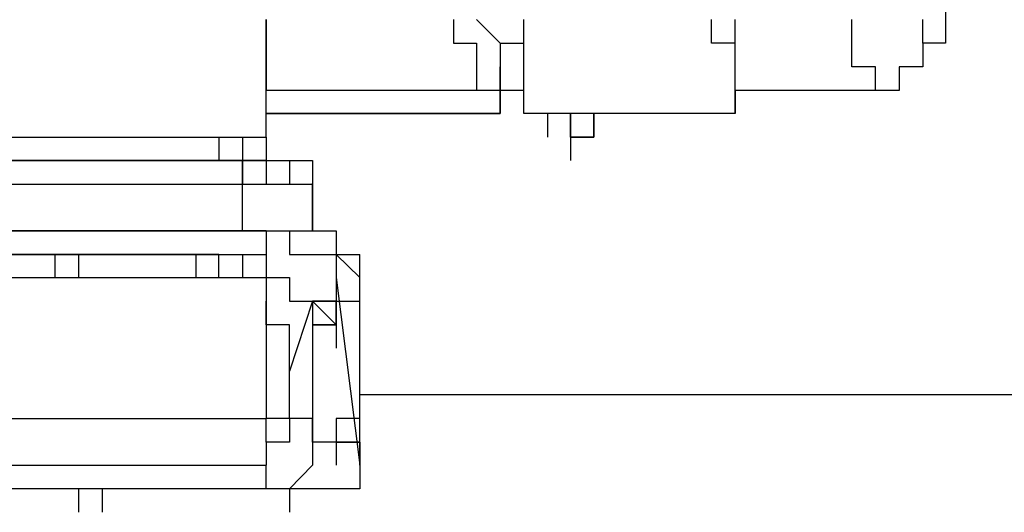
# Model space of a CAD drawing. Header units: inches. Extents: x -52 to 2304, y -1039 to 838.
# Tile 60 of 118: x 853 to 869, y 364 to 372. Entities that reach past the tile are written whole.
import ezdxf

# ---------------------------------------------------------------- set-up
doc = ezdxf.new("R2010")
doc.units = ezdxf.units.IN
doc.header["$MEASUREMENT"] = 0
doc.layers.add('DRYER-TRAIN', color=7, linetype='Continuous')

msp = doc.modelspace()

# ---------------------------------------------------------------- linework, layer by layer
at = {"layer": 'DRYER-TRAIN'}
for p, q in [((868.452, 372.72), (868.452, 371.94)), ((857.064, 370.368), (857.064, 372.336)), ((857.064, 372.336), (857.064, 371.94)), ((860.208, 372.336), (860.208, 371.94)), ((860.592, 372.336), (860.988, 371.94)), ((861.384, 371.94), (861.384, 372.336)), ((864.528, 371.94), (864.528, 372.336)), ((864.924, 371.94), (864.924, 372.336)), ((864.924, 371.94), (864.924, 372.336)), ((866.88, 371.94), (866.88, 372.336)), ((868.068, 371.94), (868.068, 372.336)), ((857.064, 371.94), (857.064, 371.544)), ((860.208, 371.94), (860.592, 371.94)), ((860.592, 371.94), (860.592, 371.544)), ((860.988, 371.94), (861.384, 371.94)), ((860.988, 371.94), (860.988, 371.544)), ((860.988, 371.94), (860.988, 371.544)), ((861.384, 371.544), (861.384, 371.94)), ((864.924, 371.94), (864.528, 371.94)), ((864.924, 371.544), (864.924, 371.94)), ((864.924, 371.544), (864.924, 371.94)), ((864.924, 371.544), (864.924, 371.94)), ((866.88, 371.544), (866.88, 371.94)), ((868.452, 371.94), (868.068, 371.94)), ((868.068, 371.94), (868.068, 371.544)), ((868.452, 371.94), (868.068, 371.94)), ((857.064, 371.544), (857.064, 371.148)), ((860.592, 371.544), (860.592, 371.148)), ((860.988, 371.148), (860.988, 371.544)), ((860.988, 371.544), (860.988, 371.148)), ((861.384, 371.148), (861.384, 371.544)), ((864.924, 371.148), (864.924, 371.544)), ((864.924, 371.148), (864.924, 371.544)), ((864.924, 371.148), (864.924, 371.544)), ((867.276, 371.544), (866.88, 371.544)), ((867.276, 371.148), (867.276, 371.544)), ((868.068, 371.544), (867.672, 371.544)), ((867.672, 371.544), (867.672, 371.148)), ((860.592, 371.148), (857.064, 371.148)), ((857.064, 370.368), (857.064, 371.148)), ((860.988, 371.148), (860.592, 371.148)), ((861.384, 371.148), (860.988, 371.148)), ((860.988, 371.148), (860.988, 370.764)), ((860.988, 371.148), (860.988, 370.764)), ((860.988, 371.148), (860.988, 370.764)), ((860.988, 370.764), (860.988, 371.148)), ((861.384, 371.148), (860.988, 371.148)), ((861.384, 371.148), (860.988, 371.148)), ((861.384, 370.764), (861.384, 371.148)), ((864.924, 371.148), (864.924, 370.764)), ((865.308, 371.148), (864.924, 371.148)), ((865.308, 371.148), (864.924, 371.148)), ((864.924, 370.764), (864.924, 371.148)), ((864.924, 371.148), (864.924, 370.764)), ((864.924, 370.764), (864.924, 371.148)), ((867.276, 371.148), (865.308, 371.148)), ((867.672, 371.148), (867.276, 371.148)), ((860.988, 370.764), (857.064, 370.764)), ((857.064, 370.764), (860.988, 370.764)), ((862.164, 370.764), (861.384, 370.764)), ((861.78, 370.764), (861.78, 370.368)), ((862.164, 370.764), (862.164, 370.368)), ((862.164, 370.764), (862.164, 370.368)), ((862.164, 370.764), (862.164, 370.368)), ((862.164, 370.764), (862.164, 370.368)), ((862.164, 370.764), (862.164, 370.368)), ((862.164, 370.368), (862.164, 370.764)), ((862.164, 370.764), (862.164, 370.368)), ((862.164, 370.764), (862.164, 370.368)), ((862.164, 370.764), (862.164, 370.368)), ((862.56, 370.764), (862.164, 370.764)), ((862.164, 370.764), (862.164, 370.368)), ((862.164, 370.764), (862.164, 370.368)), ((862.56, 370.764), (862.56, 370.368)), ((862.56, 370.764), (862.56, 370.368)), ((864.924, 370.764), (862.56, 370.764)), ((862.56, 370.368), (862.56, 370.764)), ((862.56, 370.368), (862.56, 370.764)), ((862.56, 370.368), (862.56, 370.764)), ((862.56, 370.764), (862.56, 370.368)), ((850.38, 370.368), (857.064, 370.368)), ((856.272, 370.368), (856.272, 369.972)), ((856.668, 370.368), (856.668, 369.972)), ((857.064, 370.368), (857.064, 369.972)), ((857.064, 370.368), (857.064, 369.972)), ((862.56, 370.368), (862.164, 370.368)), ((862.164, 370.368), (862.164, 369.972)), ((862.164, 370.368), (862.56, 370.368)), ((862.164, 370.368), (862.164, 369.972)), ((850.776, 369.972), (856.272, 369.972)), ((856.668, 369.972), (850.776, 369.972)), ((856.272, 369.972), (856.668, 369.972)), ((856.272, 369.972), (856.668, 369.972)), ((856.668, 369.972), (857.064, 369.972)), ((856.668, 369.972), (856.668, 369.576)), ((857.064, 369.972), (856.668, 369.972)), ((856.668, 369.972), (857.064, 369.972)), ((856.668, 369.588), (856.668, 369.972)), ((857.064, 369.972), (857.064, 369.576)), ((857.064, 369.972), (857.064, 369.576)), ((857.064, 369.972), (857.46, 369.972)), ((857.064, 369.972), (857.46, 369.972)), ((857.064, 369.972), (857.064, 369.576)), ((857.46, 369.972), (857.844, 369.972)), ((857.46, 369.972), (857.46, 369.576)), ((857.46, 369.972), (857.844, 369.972)), ((857.844, 369.972), (857.844, 369.576)), ((857.844, 369.972), (857.844, 369.576)), ((850.776, 369.576), (856.668, 369.576)), ((856.668, 368.796), (856.668, 369.588)), ((856.668, 369.576), (857.064, 369.576)), ((857.064, 369.576), (857.46, 369.576)), ((857.46, 369.576), (857.844, 369.576)), ((857.844, 368.796), (857.844, 369.588)), ((857.844, 368.796), (857.844, 369.588)), ((857.844, 369.576), (857.844, 368.796)), ((857.844, 369.576), (857.844, 369.192)), ((849.984, 368.796), (857.064, 368.796)), ((857.064, 368.796), (849.984, 368.796)), ((857.064, 368.796), (857.46, 368.796)), ((857.064, 368.796), (857.46, 368.796)), ((857.064, 368.796), (857.064, 368.4)), ((857.46, 368.796), (857.46, 368.4)), ((857.46, 368.796), (857.844, 368.796)), ((857.844, 368.796), (858.24, 368.796)), ((858.24, 368.796), (858.24, 368.4)), ((849.984, 368.4), (857.064, 368.4)), ((853.524, 368.4), (851.172, 368.4)), ((853.524, 368.4), (851.172, 368.4)), ((853.524, 368.4), (853.128, 368.4)), ((853.524, 368.4), (853.524, 368.016)), ((853.524, 368.4), (853.92, 368.4)), ((853.92, 368.4), (853.524, 368.4)), ((853.92, 368.4), (853.524, 368.4)), ((853.524, 368.4), (853.524, 368.016)), ((853.92, 368.4), (853.524, 368.4)), ((853.524, 368.4), (853.524, 368.016)), ((853.524, 368.4), (853.524, 368.016)), ((853.92, 368.4), (853.92, 368.016)), ((855.888, 368.4), (853.92, 368.4)), ((855.888, 368.4), (853.92, 368.4)), ((853.92, 368.4), (853.92, 368.016)), ((855.888, 368.4), (856.272, 368.4)), ((855.888, 368.4), (855.888, 368.016)), ((856.272, 368.4), (855.888, 368.4)), ((856.272, 368.4), (856.668, 368.4)), ((856.272, 368.016), (856.272, 368.4)), ((856.668, 368.4), (856.668, 368.016)), ((857.064, 368.4), (857.064, 368.016)), ((857.46, 368.4), (857.844, 368.4)), ((857.46, 368.4), (857.844, 368.4)), ((857.844, 368.4), (858.24, 368.4)), ((857.844, 368.4), (858.24, 368.4)), ((858.24, 368.4), (858.636, 368.016)), ((858.24, 368.4), (858.636, 368.4)), ((858.24, 368.4), (858.24, 368.016)), ((858.636, 368.016), (858.636, 368.4)), ((858.636, 365.256), (858.636, 368.4)), ((850.776, 368.016), (856.272, 368.016)), ((856.272, 368.016), (856.668, 368.016)), ((856.668, 368.016), (857.064, 368.016)), ((856.668, 368.016), (857.064, 368.016)), ((857.064, 368.016), (857.46, 368.016)), ((857.064, 368.016), (857.064, 367.62)), ((857.46, 368.016), (857.46, 367.62)), ((858.24, 368.016), (858.24, 367.62)), ((858.24, 368.016), (858.636, 364.872)), ((858.636, 364.872), (858.636, 368.016)), ((857.064, 367.224), (857.064, 367.62)), ((857.064, 367.62), (857.064, 365.652)), ((857.46, 367.62), (857.844, 367.62)), ((857.844, 367.62), (857.46, 366.444)), ((857.844, 367.62), (857.844, 367.224)), ((858.24, 367.62), (857.844, 367.62)), ((858.24, 367.62), (857.844, 367.62)), ((857.844, 367.62), (858.24, 367.224)), ((857.844, 367.62), (858.24, 367.62)), ((857.844, 367.62), (857.844, 367.224)), ((857.844, 367.62), (857.844, 367.224)), ((857.844, 367.62), (857.844, 365.256)), ((857.844, 367.62), (857.844, 367.224)), ((858.24, 367.62), (858.24, 367.224)), ((858.24, 367.62), (858.636, 367.62)), ((858.24, 367.62), (858.24, 367.224)), ((858.24, 367.62), (858.24, 367.224)), ((858.24, 367.62), (858.24, 367.224)), ((858.24, 367.62), (858.24, 367.224)), ((858.24, 367.62), (858.24, 367.224)), ((858.24, 367.224), (858.24, 367.62)), ((857.46, 367.224), (857.064, 367.224)), ((857.46, 366.828), (857.46, 367.224)), ((858.24, 367.224), (857.844, 367.224)), ((858.24, 367.224), (857.844, 367.224)), ((858.24, 367.224), (857.844, 367.224)), ((857.844, 367.224), (858.24, 367.224)), ((857.844, 367.224), (857.844, 366.828)), ((857.844, 367.224), (857.844, 366.828)), ((858.24, 367.224), (858.24, 366.828)), ((857.46, 366.444), (857.46, 366.828)), ((857.46, 365.652), (857.46, 366.444)), ((879.852, 366.048), (858.636, 366.048)), ((850.38, 365.652), (857.064, 365.652)), ((857.46, 365.652), (857.064, 365.652)), ((857.064, 365.256), (857.064, 365.652)), ((857.844, 365.652), (857.46, 365.652)), ((857.46, 365.652), (857.46, 365.256)), ((857.844, 365.256), (857.844, 365.652)), ((858.636, 365.652), (858.24, 365.652)), ((858.24, 365.652), (858.24, 365.256)), ((858.24, 365.652), (858.24, 365.256)), ((858.636, 365.256), (858.636, 365.652)), ((857.46, 365.256), (857.064, 365.256)), ((857.064, 365.256), (857.064, 364.872)), ((858.24, 365.256), (857.844, 365.256)), ((857.844, 365.256), (857.844, 364.872)), ((858.24, 365.256), (857.844, 365.256)), ((857.844, 365.256), (857.844, 364.872)), ((858.24, 365.256), (858.24, 364.872)), ((858.24, 365.256), (858.636, 365.256)), ((858.636, 365.256), (858.24, 365.256)), ((858.24, 365.256), (858.24, 364.872)), ((858.24, 365.256), (858.24, 364.872)), ((858.636, 365.256), (858.636, 364.872)), ((858.636, 365.256), (858.636, 364.872)), ((858.636, 364.872), (858.636, 365.256)), ((858.636, 365.256), (858.636, 364.872)), ((858.636, 365.256), (858.636, 364.872)), ((850.38, 364.872), (857.064, 364.872)), ((857.064, 364.476), (857.064, 364.872)), ((857.844, 364.872), (857.46, 364.476)), ((858.636, 364.872), (858.636, 364.476)), ((858.636, 364.872), (858.636, 364.476)), ((858.636, 364.872), (858.636, 364.476)), ((857.46, 364.476), (850.38, 364.476)), ((853.92, 364.476), (850.38, 364.476)), ((853.92, 364.476), (850.38, 364.476)), ((853.92, 364.476), (853.524, 364.476)), ((853.92, 364.476), (853.92, 364.08)), ((853.92, 364.476), (853.92, 364.08)), ((853.92, 364.476), (853.92, 364.08)), ((853.92, 364.476), (853.92, 364.08)), ((853.92, 364.476), (853.92, 364.08)), ((854.316, 364.476), (853.92, 364.476)), ((853.92, 364.476), (853.92, 364.08)), ((853.92, 364.476), (853.92, 364.08)), ((854.316, 364.476), (854.316, 364.08)), ((857.46, 364.476), (854.316, 364.476)), ((854.316, 364.476), (854.316, 364.08)), ((854.316, 364.476), (854.316, 364.08)), ((857.46, 364.476), (854.316, 364.476)), ((857.46, 364.476), (857.064, 364.476)), ((857.844, 364.476), (857.46, 364.476)), ((857.844, 364.476), (857.46, 364.476)), ((857.46, 364.476), (857.46, 364.08)), ((858.24, 364.476), (857.844, 364.476)), ((858.24, 364.476), (857.844, 364.476)), ((858.636, 364.476), (858.24, 364.476)), ((858.636, 364.476), (858.24, 364.476))]:
    msp.add_line(p, q, dxfattribs=at)

doc.saveas('drawing.dxf')
